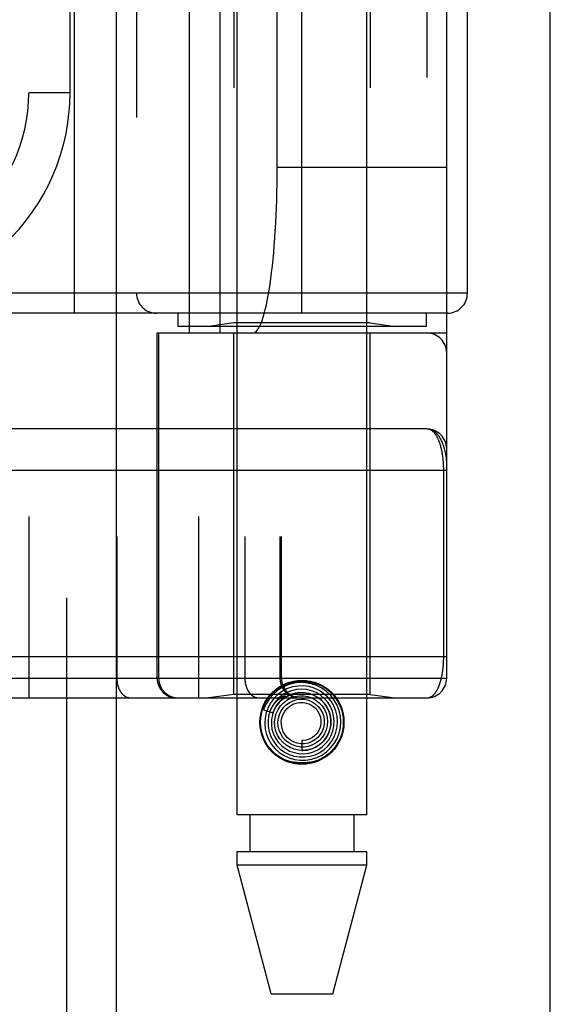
# Model space of a CAD drawing. Header units: inches. Extents: x 0 to 221, y 0 to 143.
# Tile 82 of 256: x 96.396 to 97.197, y 36.507 to 37.994. Entities that reach past the tile are written whole.
import ezdxf

# ---------------------------------------------------------------- set-up
doc = ezdxf.new("R2010")
doc.units = ezdxf.units.IN
doc.header["$LTSCALE"] = 12.142857
doc.header["$MEASUREMENT"] = 0
doc.linetypes.add('HIDDEN', pattern=[0.2, 0.1, -0.1])
doc.layers.get('0').update_dxf_attribs({"linetype": 'CONTINUOUS'})
doc.layers.add('RIGHTHAND_DOOR_ASSEMBLY', color=7, linetype='CONTINUOUS')

msp = doc.modelspace()

# ---------------------------------------------------------------- linework, layer by layer
at = {"color": 3, "linetype": 'Continuous'}
msp.add_line((97.1972, 33.5496), (97.1972, 110.0793), dxfattribs=at)
at = {"layer": 'RIGHTHAND_DOOR_ASSEMBLY', "color": 8, "linetype": 'HIDDEN'}
for p, q in [((96.4665, 105.1206), (96.4665, 33.7706)), ((96.724, 36.7926), (96.724, 39.975)), ((96.92, 36.7926), (96.92, 39.975)), ((96.4092, 39.6718), (96.4092, 36.9693)), ((96.6657, 39.6718), (96.6657, 36.9693)), ((96.5422, 39.6418), (96.5422, 36.9993)), ((96.7357, 39.6418), (96.7357, 36.9993)), ((96.7888, 39.6418), (96.7888, 36.9993)), ((96.7908, 39.6418), (96.7908, 36.9993)), ((97.0407, 36.9993), (97.0407, 39.6418)), ((96.6523, 37.5206), (96.6523, 39.1206)), ((96.6982, 37.5206), (96.6982, 39.1206)), ((97.0107, 39.1206), (97.0107, 37.5206)), ((96.719, 39.1053), (96.719, 37.5359)), ((96.925, 39.1053), (96.925, 37.5359)), ((96.4782, 37.5506), (96.4782, 39.0906)), ((96.822, 37.5506), (96.822, 39.0906)), ((96.572, 39.0606), (96.572, 37.5806)), ((97.072, 37.5806), (97.072, 39.0606)), ((96.7846, 37.7706), (96.7846, 38.8706)), ((96.4717, 37.8831), (96.4717, 38.7581)), ((96.4717, 37.8831), (96.4092, 37.8831)), ((97.0407, 37.7706), (96.7846, 37.7706)), ((97.072, 37.5806), (95.9157, 37.5806)), ((97.042, 37.5506), (95.9157, 37.5506)), ((96.6345, 37.5506), (96.6345, 37.5306)), ((97.0095, 37.5506), (97.0095, 37.5306)), ((97.0095, 37.5306), (96.6345, 37.5306)), ((96.719, 37.5359), (96.6815, 37.5306)), ((96.925, 37.5359), (96.719, 37.5359)), ((96.925, 37.5359), (96.9625, 37.5306)), ((96.6032, 37.5206), (97.0407, 37.5206)), ((96.6032, 36.9993), (96.6032, 37.5206)), ((96.6055, 37.5206), (96.6055, 36.9993)), ((96.719, 36.9746), (96.719, 37.5206)), ((96.925, 36.9746), (96.925, 37.5206)), ((97.0107, 37.3756), (96.1312, 37.3756)), ((96.137, 37.0318), (97.0407, 37.0318)), ((96.3772, 36.9993), (97.0407, 36.9993)), ((96.719, 36.9746), (96.6815, 36.9693)), ((96.925, 36.9746), (96.719, 36.9746)), ((96.925, 36.9746), (96.9625, 36.9693)), ((96.137, 36.9693), (97.0107, 36.9693)), ((96.7922, 36.9681), (96.7918, 36.9677)), ((96.7926, 36.9685), (96.7922, 36.9681)), ((96.793, 36.9689), (96.7926, 36.9685)), ((96.7935, 36.9694), (96.793, 36.9689)), ((96.795, 36.9707), (96.7935, 36.9694)), ((96.7953, 36.9709), (96.795, 36.9707)), ((96.764, 36.9514), (96.7782, 36.9468)), ((96.822, 36.9051), (96.822, 36.8901)), ((96.92, 36.7926), (96.724, 36.7926)), ((96.7435, 36.7926), (96.7435, 36.7376)), ((96.9005, 36.7926), (96.9005, 36.7376)), ((96.724, 36.7376), (96.92, 36.7376)), ((96.724, 36.7167), (96.724, 36.7376)), ((96.92, 36.7167), (96.92, 36.7376)), ((96.92, 36.7167), (96.724, 36.7167)), ((96.7755, 36.5226), (96.724, 36.7167)), ((96.8685, 36.5226), (96.92, 36.7167)), ((96.7755, 36.5226), (96.8685, 36.5226))]:
    msp.add_line(p, q, dxfattribs=at)
at = {"layer": 'RIGHTHAND_DOOR_ASSEMBLY', "color": 3, "linetype": 'Continuous'}
msp.add_line((96.5415, 105.1206), (96.5415, 33.7706), dxfattribs=at)
at = {"layer": 'RIGHTHAND_DOOR_ASSEMBLY', "color": 8, "linetype": 'HIDDEN'}
for points in [[(97.0407, 37.3256), (97.0407, 37.3262), (97.0407, 37.3268), (97.0407, 37.3275), (97.0406, 37.3282), (97.0406, 37.329), (97.0405, 37.3298), (97.0404, 37.3307), (97.0403, 37.3316), (97.0402, 37.3327), (97.04, 37.3338), (97.0398, 37.3351), (97.0396, 37.3365), (97.0393, 37.3381), (97.039, 37.3397), (97.0386, 37.3415), (97.0381, 37.3434), (97.0375, 37.3455), (97.0369, 37.3475), (97.0363, 37.3494), (97.0357, 37.3513), (97.035, 37.353), (97.0344, 37.3546), (97.0337, 37.3561), (97.033, 37.3576), (97.0324, 37.3589), (97.0317, 37.3602), (97.031, 37.3614), (97.0303, 37.3625), (97.0296, 37.3636), (97.0289, 37.3646), (97.0282, 37.3656), (97.0275, 37.3665), (97.0268, 37.3673), (97.0261, 37.3681), (97.0254, 37.3688), (97.0246, 37.3695), (97.0239, 37.3702), (97.0232, 37.3708), (97.0225, 37.3714), (97.0218, 37.3719), (97.0211, 37.3724), (97.0204, 37.3728), (97.0197, 37.3732), (97.019, 37.3736), (97.0183, 37.3739), (97.0176, 37.3742), (97.0169, 37.3745), (97.0162, 37.3747), (97.0155, 37.3749), (97.0148, 37.3751), (97.0141, 37.3753), (97.0134, 37.3754), (97.0127, 37.3755), (97.0121, 37.3755), (97.0114, 37.3756), (97.0107, 37.3756)], [(97.0361, 37.3131), (97.0361, 37.3139), (97.0361, 37.3147), (97.0361, 37.3155), (97.0361, 37.3164), (97.0361, 37.3172), (97.036, 37.318), (97.036, 37.3188), (97.036, 37.3197), (97.036, 37.3205), (97.0359, 37.3214), (97.0359, 37.3222), (97.0358, 37.323), (97.0358, 37.3239), (97.0357, 37.3247), (97.0356, 37.3256), (97.0356, 37.3264), (97.0355, 37.3273), (97.0354, 37.3282), (97.0353, 37.329), (97.0353, 37.3299), (97.0352, 37.3308), (97.0351, 37.3316), (97.035, 37.3325), (97.0348, 37.3334), (97.0347, 37.3343), (97.0346, 37.3352), (97.0345, 37.3361), (97.0343, 37.337), (97.0342, 37.3379), (97.034, 37.3387), (97.0339, 37.3396), (97.0337, 37.3405), (97.0336, 37.3414), (97.0334, 37.3422), (97.0332, 37.3431), (97.033, 37.344), (97.0328, 37.3448), (97.0326, 37.3457), (97.0324, 37.3465), (97.0322, 37.3474), (97.032, 37.3482), (97.0318, 37.3491), (97.0316, 37.3499), (97.0313, 37.3507), (97.0311, 37.3515), (97.0308, 37.3524), (97.0306, 37.3532), (97.0303, 37.354), (97.03, 37.3548), (97.0298, 37.3556), (97.0295, 37.3563), (97.0292, 37.3571), (97.0289, 37.3579), (97.0286, 37.3586), (97.0282, 37.3594), (97.0279, 37.3601), (97.0276, 37.3608), (97.0272, 37.3615), (97.0269, 37.3622), (97.0265, 37.3629), (97.0262, 37.3636), (97.0258, 37.3643), (97.0254, 37.3649), (97.025, 37.3656), (97.0246, 37.3662), (97.0242, 37.3668), (97.0238, 37.3674), (97.0234, 37.368), (97.023, 37.3685), (97.0225, 37.3691), (97.0221, 37.3696), (97.0216, 37.3701), (97.0211, 37.3706), (97.0207, 37.3711), (97.0202, 37.3715), (97.0197, 37.372), (97.0192, 37.3724), (97.0187, 37.3728), (97.0182, 37.3732), (97.0177, 37.3735), (97.0171, 37.3738), (97.0166, 37.3741), (97.016, 37.3744), (97.0155, 37.3746), (97.0149, 37.3748), (97.0143, 37.375), (97.0137, 37.3752), (97.0132, 37.3753), (97.0126, 37.3754), (97.012, 37.3755), (97.0113, 37.3756), (97.0107, 37.3756)], [(97.0407, 37.3131), (96.1304, 37.3131)], [(97.0107, 36.9693), (97.0113, 36.9694), (97.0119, 36.9694), (97.0125, 36.9695), (97.0131, 36.9696), (97.0137, 36.9697), (97.0143, 36.9699), (97.0148, 36.9701), (97.0154, 36.9703), (97.0159, 36.9705), (97.0164, 36.9708), (97.017, 36.971), (97.0175, 36.9713), (97.018, 36.9717), (97.0185, 36.972), (97.019, 36.9724), (97.0195, 36.9728), (97.02, 36.9732), (97.0205, 36.9736), (97.0209, 36.9741), (97.0214, 36.9746), (97.0218, 36.975), (97.0223, 36.9755), (97.0227, 36.9761), (97.0231, 36.9766), (97.0236, 36.9772), (97.024, 36.9777), (97.0244, 36.9783), (97.0248, 36.9789), (97.0251, 36.9795), (97.0255, 36.9802), (97.0259, 36.9808), (97.0262, 36.9815), (97.0266, 36.9821), (97.027, 36.9828), (97.0273, 36.9835), (97.0276, 36.9842), (97.0279, 36.9849), (97.0283, 36.9856), (97.0286, 36.9863), (97.0289, 36.9871), (97.0292, 36.9878), (97.0295, 36.9886), (97.0297, 36.9893), (97.03, 36.9901), (97.0303, 36.9909), (97.0305, 36.9916), (97.0308, 36.9924), (97.031, 36.9932), (97.0313, 36.994), (97.0315, 36.9948), (97.0317, 36.9956), (97.032, 36.9965), (97.0322, 36.9973), (97.0324, 36.9981), (97.0326, 36.9989), (97.0328, 36.9998), (97.033, 37.0006), (97.0331, 37.0015), (97.0333, 37.0023), (97.0335, 37.0032), (97.0336, 37.004), (97.0338, 37.0049), (97.034, 37.0057), (97.0341, 37.0066), (97.0343, 37.0074), (97.0344, 37.0083), (97.0345, 37.0092), (97.0346, 37.01), (97.0348, 37.0109), (97.0349, 37.0118), (97.035, 37.0126), (97.0351, 37.0135), (97.0352, 37.0143), (97.0353, 37.0152), (97.0354, 37.0161), (97.0354, 37.0169), (97.0355, 37.0177), (97.0356, 37.0186), (97.0356, 37.0194), (97.0357, 37.0203), (97.0358, 37.0211), (97.0358, 37.0219), (97.0359, 37.0227), (97.0359, 37.0236), (97.036, 37.0244), (97.036, 37.0252), (97.036, 37.0261), (97.036, 37.0269), (97.0361, 37.0277), (97.0361, 37.0285), (97.0361, 37.0294), (97.0361, 37.0302), (97.0361, 37.031), (97.0361, 37.3131)], [(96.5422, 36.9993), (96.5422, 36.9987), (96.5422, 36.998), (96.5422, 36.9974), (96.5423, 36.9967), (96.5423, 36.9961), (96.5424, 36.9954), (96.5424, 36.9948), (96.5425, 36.9941), (96.5426, 36.9935), (96.5427, 36.9928), (96.5428, 36.9922), (96.5429, 36.9916), (96.543, 36.9909), (96.5432, 36.9903), (96.5433, 36.9897), (96.5435, 36.9891), (96.5436, 36.9885), (96.5438, 36.9879), (96.544, 36.9873), (96.5442, 36.9867), (96.5444, 36.9861), (96.5446, 36.9855), (96.5448, 36.9849), (96.545, 36.9843), (96.5453, 36.9838), (96.5455, 36.9832), (96.5458, 36.9827), (96.546, 36.9821), (96.5463, 36.9816), (96.5466, 36.9811), (96.5468, 36.9806), (96.5471, 36.9801), (96.5474, 36.9796), (96.5478, 36.9791), (96.5481, 36.9786), (96.5484, 36.9781), (96.5487, 36.9777), (96.5491, 36.9772), (96.5494, 36.9768), (96.5498, 36.9764), (96.5501, 36.9759), (96.5505, 36.9755), (96.5508, 36.9751), (96.5512, 36.9748), (96.5516, 36.9744), (96.552, 36.974), (96.5524, 36.9737), (96.5528, 36.9734), (96.5532, 36.973), (96.5536, 36.9727), (96.554, 36.9724), (96.5544, 36.9722), (96.5548, 36.9719), (96.5553, 36.9716), (96.5557, 36.9714), (96.5561, 36.9711), (96.5566, 36.9709), (96.557, 36.9707), (96.5575, 36.9705), (96.5579, 36.9704), (96.5583, 36.9702), (96.5588, 36.9701), (96.5593, 36.9699), (96.5597, 36.9698), (96.5602, 36.9697), (96.5606, 36.9696), (96.5611, 36.9695), (96.5615, 36.9695), (96.562, 36.9694), (96.5625, 36.9694), (96.5629, 36.9693), (96.5634, 36.9693)], [(96.6055, 36.9993), (96.6055, 36.9987), (96.6056, 36.998), (96.6056, 36.9974), (96.6057, 36.9967), (96.6057, 36.9961), (96.6058, 36.9954), (96.6059, 36.9948), (96.606, 36.9941), (96.6061, 36.9935), (96.6062, 36.9928), (96.6064, 36.9922), (96.6066, 36.9916), (96.6067, 36.9909), (96.6069, 36.9903), (96.6071, 36.9897), (96.6073, 36.9891), (96.6076, 36.9885), (96.6078, 36.9879), (96.6081, 36.9873), (96.6083, 36.9867), (96.6086, 36.9861), (96.6089, 36.9855), (96.6092, 36.9849), (96.6095, 36.9843), (96.6098, 36.9838), (96.6102, 36.9832), (96.6105, 36.9827), (96.6109, 36.9821), (96.6113, 36.9816), (96.6117, 36.9811), (96.6121, 36.9806), (96.6125, 36.9801), (96.6129, 36.9796), (96.6133, 36.9791), (96.6138, 36.9786), (96.6142, 36.9781), (96.6147, 36.9777), (96.6152, 36.9772), (96.6157, 36.9768), (96.6161, 36.9764), (96.6166, 36.9759), (96.6172, 36.9755), (96.6177, 36.9751), (96.6182, 36.9748), (96.6187, 36.9744), (96.6193, 36.974), (96.6198, 36.9737), (96.6204, 36.9734), (96.6209, 36.973), (96.6215, 36.9727), (96.6221, 36.9724), (96.6227, 36.9722), (96.6233, 36.9719), (96.6239, 36.9716), (96.6245, 36.9714), (96.6251, 36.9711), (96.6257, 36.9709), (96.6263, 36.9707), (96.6269, 36.9705), (96.6275, 36.9704), (96.6282, 36.9702), (96.6288, 36.9701), (96.6294, 36.9699), (96.6301, 36.9698), (96.6307, 36.9697), (96.6313, 36.9696), (96.632, 36.9695), (96.6326, 36.9695), (96.6333, 36.9694), (96.6339, 36.9694), (96.6346, 36.9693), (96.6352, 36.9693)], [(96.7357, 36.9993), (96.7357, 36.9987), (96.7357, 36.998), (96.7358, 36.9974), (96.7358, 36.9967), (96.7358, 36.9961), (96.7359, 36.9954), (96.736, 36.9948), (96.736, 36.9941), (96.7361, 36.9935), (96.7362, 36.9928), (96.7363, 36.9922), (96.7364, 36.9916), (96.7366, 36.9909), (96.7367, 36.9903), (96.7368, 36.9897), (96.737, 36.9891), (96.7372, 36.9885), (96.7373, 36.9879), (96.7375, 36.9873), (96.7377, 36.9867), (96.7379, 36.9861), (96.7381, 36.9855), (96.7383, 36.9849), (96.7386, 36.9843), (96.7388, 36.9838), (96.739, 36.9832), (96.7393, 36.9827), (96.7396, 36.9821), (96.7398, 36.9816), (96.7401, 36.9811), (96.7404, 36.9806), (96.7407, 36.9801), (96.741, 36.9796), (96.7413, 36.9791), (96.7416, 36.9786), (96.7419, 36.9781), (96.7423, 36.9777), (96.7426, 36.9772), (96.7429, 36.9768), (96.7433, 36.9764), (96.7437, 36.9759), (96.744, 36.9755), (96.7444, 36.9751), (96.7448, 36.9748), (96.7451, 36.9744), (96.7455, 36.974), (96.7459, 36.9737), (96.7463, 36.9734), (96.7467, 36.973), (96.7471, 36.9727), (96.7475, 36.9724), (96.748, 36.9722), (96.7484, 36.9719), (96.7488, 36.9716), (96.7492, 36.9714), (96.7497, 36.9711), (96.7501, 36.9709), (96.7505, 36.9707), (96.751, 36.9705), (96.7514, 36.9704), (96.7519, 36.9702), (96.7523, 36.9701), (96.7528, 36.9699), (96.7532, 36.9698), (96.7537, 36.9697), (96.7542, 36.9696), (96.7546, 36.9695), (96.7551, 36.9695), (96.7555, 36.9694), (96.756, 36.9694), (96.7565, 36.9693), (96.7569, 36.9693)], [(96.7683, 36.9665), (96.773, 36.9728), (96.7784, 36.9784), (96.7846, 36.9832), (96.7914, 36.9871), (96.7987, 36.9902), (96.8063, 36.9923), (96.8141, 36.9936), (96.822, 36.994), (96.8299, 36.9936), (96.8377, 36.9923), (96.8453, 36.9902), (96.8525, 36.9871), (96.8594, 36.9832), (96.8656, 36.9784), (96.871, 36.9728), (96.8756, 36.9665)], [(96.852, 36.8831), (96.8591, 36.8879), (96.8653, 36.8938), (96.8707, 36.9006), (96.875, 36.9081), (96.8781, 36.9161), (96.8801, 36.9245), (96.8807, 36.9332), (96.8801, 36.9418), (96.8782, 36.9503), (96.8751, 36.9584), (96.8709, 36.966), (96.8655, 36.9729), (96.8592, 36.979), (96.8521, 36.984), (96.8442, 36.988), (96.8359, 36.9908), (96.8273, 36.9923), (96.8185, 36.9925), (96.8097, 36.9915), (96.8012, 36.9892), (96.7931, 36.9856), (96.7856, 36.9809)], [(96.7888, 36.9993), (96.7888, 36.9987), (96.7888, 36.998), (96.7888, 36.9974), (96.7889, 36.9967), (96.789, 36.9961), (96.789, 36.9954), (96.7891, 36.9948), (96.7892, 36.9941), (96.7894, 36.9935), (96.7895, 36.9928), (96.7896, 36.9922), (96.7898, 36.9916), (96.79, 36.9909), (96.7902, 36.9903), (96.7904, 36.9897), (96.7906, 36.9891), (96.7908, 36.9885), (96.791, 36.9879), (96.7913, 36.9873), (96.7916, 36.9867), (96.7918, 36.9861), (96.7921, 36.9855), (96.7924, 36.9849), (96.7928, 36.9843), (96.7931, 36.9838), (96.7934, 36.9832), (96.7938, 36.9827), (96.7941, 36.9821), (96.7945, 36.9816), (96.7949, 36.9811), (96.7953, 36.9806), (96.7957, 36.9801), (96.7961, 36.9796), (96.7966, 36.9791), (96.797, 36.9786), (96.7975, 36.9781), (96.7979, 36.9777), (96.7984, 36.9772), (96.7989, 36.9768), (96.7994, 36.9764), (96.7999, 36.9759), (96.8004, 36.9755), (96.8009, 36.9751), (96.8014, 36.9748), (96.802, 36.9744), (96.8025, 36.974), (96.8031, 36.9737), (96.8036, 36.9734), (96.8042, 36.973), (96.8048, 36.9727), (96.8053, 36.9724), (96.8059, 36.9722), (96.8065, 36.9719), (96.8071, 36.9716), (96.8077, 36.9714), (96.8083, 36.9711), (96.8089, 36.9709), (96.8095, 36.9707), (96.8102, 36.9705), (96.8108, 36.9704), (96.8114, 36.9702), (96.812, 36.9701), (96.8127, 36.9699), (96.8133, 36.9698), (96.8139, 36.9697), (96.8146, 36.9696), (96.8152, 36.9695), (96.8159, 36.9695), (96.8165, 36.9694), (96.8172, 36.9694), (96.8178, 36.9693), (96.8185, 36.9693)], [(96.8418, 36.8836), (96.849, 36.8871), (96.8556, 36.8916), (96.8615, 36.8971), (96.8665, 36.9034), (96.8705, 36.9104), (96.8734, 36.9179), (96.8752, 36.9258), (96.8757, 36.9339), (96.875, 36.942), (96.8731, 36.9499), (96.8701, 36.9574), (96.8659, 36.9644), (96.8607, 36.9708), (96.8546, 36.9762), (96.8478, 36.9807), (96.8403, 36.9842), (96.8324, 36.9864), (96.8242, 36.9875), (96.816, 36.9873), (96.8078, 36.986), (96.8, 36.9834)], [(96.7856, 36.9809), (96.7788, 36.9752), (96.773, 36.9685), (96.7682, 36.961), (96.7645, 36.9529), (96.764, 36.9514)], [(96.8, 36.9834), (96.7926, 36.9796), (96.7858, 36.9748), (96.7798, 36.969), (96.7748, 36.9624), (96.7708, 36.9551), (96.7679, 36.9472), (96.7662, 36.939), (96.7657, 36.9306), (96.7665, 36.9223), (96.7686, 36.9141), (96.7718, 36.9063), (96.7761, 36.8991), (96.7815, 36.8926), (96.7878, 36.887), (96.7949, 36.8823), (96.8026, 36.8787), (96.8108, 36.8763), (96.8192, 36.8752), (96.8278, 36.8753), (96.8362, 36.8767), (96.8443, 36.8793), (96.852, 36.8831)], [(96.8061, 36.9803), (96.7989, 36.9774), (96.7923, 36.9734), (96.7863, 36.9685), (96.7811, 36.9627), (96.7769, 36.9562), (96.7737, 36.9491), (96.7717, 36.9416), (96.7708, 36.9338), (96.771, 36.926), (96.7725, 36.9183), (96.7752, 36.9109), (96.7789, 36.9039), (96.7837, 36.8977), (96.7893, 36.8922), (96.7958, 36.8876), (96.8029, 36.884), (96.8104, 36.8816), (96.8183, 36.8803), (96.8262, 36.8802), (96.8341, 36.8813), (96.8418, 36.8836)], [(96.7733, 36.9484), (96.7739, 36.9498), (96.7745, 36.9511), (96.7751, 36.9524), (96.7757, 36.9535), (96.7763, 36.9547), (96.777, 36.9557), (96.7776, 36.9567), (96.7782, 36.9577), (96.7788, 36.9585), (96.7794, 36.9594), (96.78, 36.9602), (96.7806, 36.9609), (96.7812, 36.9616), (96.7818, 36.9623), (96.7823, 36.9629), (96.7829, 36.9635), (96.7834, 36.9641), (96.7839, 36.9646), (96.7844, 36.9651), (96.7849, 36.9656), (96.7854, 36.966), (96.7859, 36.9664), (96.7863, 36.9668), (96.7868, 36.9672), (96.7872, 36.9675), (96.7876, 36.9678), (96.788, 36.9681), (96.7884, 36.9684), (96.7888, 36.9687), (96.7891, 36.969), (96.7895, 36.9692), (96.7898, 36.9695), (96.7902, 36.9697), (96.7905, 36.9699), (96.7908, 36.9701), (96.7912, 36.9703), (96.7915, 36.9705), (96.7918, 36.9707), (96.7921, 36.9709), (96.7925, 36.9711), (96.7928, 36.9713), (96.7931, 36.9714), (96.7934, 36.9716), (96.7937, 36.9717), (96.794, 36.9719), (96.7943, 36.972), (96.7945, 36.9721), (96.7948, 36.9722), (96.795, 36.9723), (96.7953, 36.9724), (96.7955, 36.9725), (96.7957, 36.9725), (96.796, 36.9726), (96.7962, 36.9726), (96.7964, 36.9727), (96.7965, 36.9726), (96.7966, 36.9725), (96.7966, 36.9724), (96.7965, 36.9722), (96.7964, 36.972), (96.7962, 36.9718), (96.7961, 36.9717), (96.7959, 36.9715), (96.7957, 36.9714), (96.7956, 36.9712), (96.7954, 36.9711), (96.7953, 36.9709)], [(96.8189, 36.9775), (96.8119, 36.9766), (96.805, 36.9746), (96.7986, 36.9715), (96.7927, 36.9675), (96.7875, 36.9625), (96.7831, 36.9568), (96.7797, 36.9505), (96.7773, 36.9437), (96.776, 36.9366), (96.7758, 36.9293), (96.7767, 36.9221), (96.7788, 36.9152), (96.7819, 36.9086), (96.7861, 36.9026), (96.7911, 36.8973), (96.7969, 36.8928), (96.8033, 36.8892), (96.8103, 36.8868), (96.8175, 36.8854), (96.8249, 36.8851), (96.8322, 36.886)], [(96.7782, 36.9468), (96.7788, 36.9484), (96.782, 36.955), (96.7861, 36.9609), (96.7911, 36.9661), (96.7969, 36.9705), (96.8032, 36.9739), (96.81, 36.9762), (96.8171, 36.9774), (96.8242, 36.9775), (96.8313, 36.9764), (96.8381, 36.9743), (96.8444, 36.9711), (96.8502, 36.9669), (96.8552, 36.9619), (96.8593, 36.9562), (96.8625, 36.9499), (96.8646, 36.9432), (96.8656, 36.9362), (96.8655, 36.9292), (96.8643, 36.9224), (96.862, 36.9158)], [(96.7859, 36.9519), (96.7896, 36.9574), (96.7942, 36.9622), (96.7994, 36.9662), (96.8053, 36.9693), (96.8115, 36.9714), (96.818, 36.9725), (96.8245, 36.9725), (96.831, 36.9714), (96.8372, 36.9693), (96.8429, 36.9662), (96.848, 36.9622), (96.8524, 36.9574), (96.856, 36.9521), (96.8586, 36.9462), (96.8602, 36.9399), (96.8607, 36.9336), (96.8602, 36.9272), (96.8587, 36.921), (96.8562, 36.9152), (96.8527, 36.9098)], [(96.8322, 36.886), (96.8394, 36.8881), (96.8461, 36.8912), (96.8523, 36.8953), (96.8578, 36.9004), (96.8625, 36.9063), (96.8661, 36.9128), (96.8688, 36.9198), (96.8703, 36.9272), (96.8707, 36.9347), (96.8699, 36.9422), (96.868, 36.9495), (96.8649, 36.9564), (96.8609, 36.9628), (96.8558, 36.9686), (96.85, 36.9734), (96.8434, 36.9774), (96.8363, 36.9802), (96.8289, 36.982), (96.8212, 36.9826), (96.8136, 36.982), (96.8061, 36.9803)], [(96.822, 36.8901), (96.8232, 36.8901), (96.83, 36.8907), (96.8366, 36.8924), (96.8429, 36.8951), (96.8487, 36.8988), (96.8538, 36.9034), (96.8581, 36.9088), (96.8616, 36.9148), (96.864, 36.9212), (96.8654, 36.928), (96.8657, 36.935), (96.8649, 36.9419), (96.863, 36.9486), (96.8601, 36.955), (96.8561, 36.9608), (96.8514, 36.9659), (96.8458, 36.9702), (96.8396, 36.9736), (96.833, 36.976), (96.826, 36.9773), (96.8189, 36.9775)], [(96.7918, 36.9677), (96.7915, 36.9675), (96.7912, 36.9672), (96.791, 36.9669), (96.7907, 36.9667), (96.7904, 36.9664), (96.7901, 36.966), (96.7898, 36.9657), (96.7894, 36.9653), (96.7891, 36.965), (96.7887, 36.9646), (96.7883, 36.9641), (96.7879, 36.9637), (96.7875, 36.9632), (96.7871, 36.9627), (96.7866, 36.9621), (96.7862, 36.9616), (96.7857, 36.961), (96.7852, 36.9603), (96.7847, 36.9596), (96.7842, 36.9589), (96.7837, 36.9582), (96.7832, 36.9574), (96.7827, 36.9566), (96.7822, 36.9557), (96.7817, 36.9548), (96.7811, 36.9538), (96.7806, 36.9528), (96.7801, 36.9517), (96.7796, 36.9506), (96.7791, 36.9494), (96.7786, 36.9481), (96.7782, 36.9468)], [(96.8458, 36.9096), (96.8415, 36.906), (96.8366, 36.9031), (96.8312, 36.9012), (96.8257, 36.9002), (96.8201, 36.9002), (96.8146, 36.9011), (96.8093, 36.903), (96.8045, 36.9057), (96.8002, 36.9093), (96.7966, 36.9135), (96.7938, 36.9182), (96.7919, 36.9233), (96.7909, 36.9287), (96.7908, 36.9342), (96.7917, 36.9395), (96.7935, 36.9446), (96.7961, 36.9494), (96.7996, 36.9535), (96.8036, 36.957)], [(96.794, 36.9548), (96.7983, 36.9591), (96.8031, 36.9626), (96.8085, 36.9652), (96.8142, 36.9669), (96.8201, 36.9676), (96.826, 36.9673), (96.8318, 36.9659), (96.8372, 36.9637), (96.8422, 36.9605), (96.8465, 36.9566), (96.8502, 36.952), (96.8529, 36.9469), (96.8548, 36.9414), (96.8557, 36.9357), (96.8555, 36.9299), (96.8545, 36.9242), (96.8524, 36.9189), (96.8495, 36.9139), (96.8458, 36.9096)], [(96.8036, 36.957), (96.8083, 36.9597), (96.8132, 36.9615), (96.8185, 36.9625), (96.8238, 36.9625), (96.829, 36.9616), (96.8339, 36.9598), (96.8384, 36.9571), (96.8424, 36.9537), (96.8457, 36.9497), (96.8482, 36.9452), (96.8499, 36.9403), (96.8507, 36.9352), (96.8505, 36.9301), (96.8495, 36.9251), (96.8476, 36.9204), (96.8449, 36.9161), (96.8415, 36.9124), (96.8375, 36.9093)], [(96.862, 36.9158), (96.8587, 36.9097), (96.8545, 36.9042), (96.8494, 36.8994), (96.8437, 36.8956), (96.8374, 36.8927), (96.8308, 36.8908), (96.824, 36.8901), (96.8171, 36.8905), (96.8104, 36.8919), (96.8041, 36.8944), (96.7982, 36.8979), (96.7931, 36.9023), (96.7886, 36.9074), (96.7851, 36.9132), (96.7826, 36.9194), (96.7811, 36.926), (96.7807, 36.9327), (96.7814, 36.9394), (96.7832, 36.9458), (96.7859, 36.9519)], [(96.8527, 36.9098), (96.8484, 36.9052), (96.8435, 36.9013), (96.8379, 36.8983), (96.832, 36.8962), (96.8258, 36.8952), (96.8196, 36.8952), (96.8134, 36.8963), (96.8076, 36.8983), (96.8022, 36.9013), (96.7973, 36.9051), (96.7932, 36.9097), (96.7899, 36.9149), (96.7875, 36.9205), (96.7861, 36.9265), (96.7857, 36.9326), (96.7864, 36.9386), (96.788, 36.9444), (96.7906, 36.9499), (96.794, 36.9548)], [(96.8756, 36.8986), (96.871, 36.8923), (96.8656, 36.8868), (96.8594, 36.882), (96.8525, 36.8781), (96.8453, 36.875), (96.8377, 36.8729), (96.8299, 36.8716), (96.822, 36.8711), (96.8141, 36.8716), (96.8063, 36.8729), (96.7987, 36.875), (96.7914, 36.8781), (96.7846, 36.882), (96.7784, 36.8868), (96.773, 36.8923), (96.7683, 36.8986)], [(96.8375, 36.9093), (96.833, 36.9071), (96.8283, 36.9056), (96.8233, 36.9051), (96.822, 36.9051)]]:
    msp.add_lwpolyline(points, dxfattribs=at)
for radius in [0.0635, 0.0625]:
    msp.add_circle((96.822, 36.9326), radius, dxfattribs=at)
for centre, radius, start, end in [((96.1592, 37.8831), 0.25, 259.6658, 360), ((96.1592, 37.8831), 0.3125, 265.9125, 360), ((96.602, 37.5806), 0.03, 180, 270), ((97.042, 37.5806), 0.03, 270, 360), ((97.0107, 37.4906), 0.03, 0, 90), ((97.0107, 37.3456), 0.03, 0, 89.9999), ((96.6332, 36.9993), 0.03, 180, 270), ((96.8208, 36.9993), 0.03, 180, 270), ((97.0107, 36.9993), 0.03, 270, 360)]:
    msp.add_arc(centre, radius, start, end, dxfattribs=at)
msp.add_ellipse((96.7478, 37.7706), major_axis=(0, 0.25), ratio=0.146965, start_param=-3.141593, end_param=-1.570796, dxfattribs=at)

doc.saveas('drawing.dxf')
